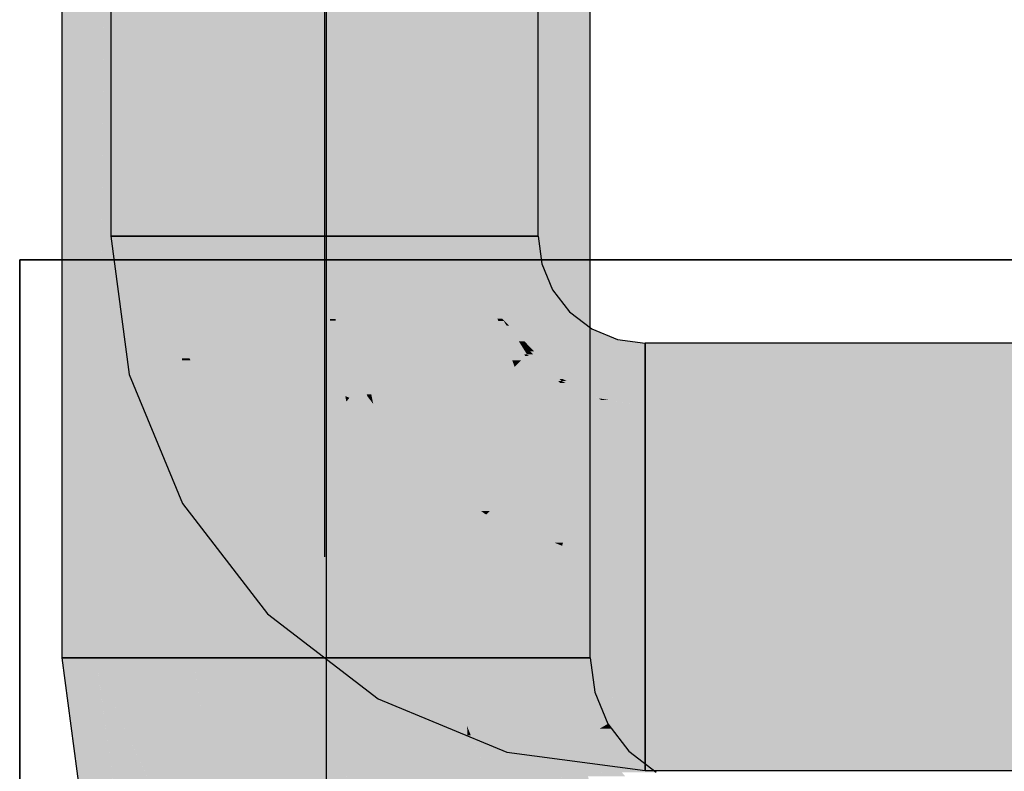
# Model space of a CAD drawing. Extents: x -132 to 668, y -61 to 533.
# Tile 23 of 256: x 28.3 to 30.83, y 122.45 to 124.38. Entities that reach past the tile are written whole.
import ezdxf

# ---------------------------------------------------------------- set-up
doc = ezdxf.new("R2010")
doc.units = 0
doc.layers.get('0').update_dxf_attribs({"lineweight": 5})
doc.layers.add('0-Shading', color=7, linetype='Continuous', lineweight=5)
doc.layers.add('5_EG-BESTAND', color=7, linetype='Continuous', lineweight=25)
doc.layers.add('S_Kaltwasser-OG', color=7, linetype='Continuous', lineweight=25, true_color=0x005e00)
doc.layers.add('S_Warmwasser-OG', color=1, linetype='Continuous', lineweight=25, true_color=0xff0000)

# ---------------------------------------------------------------- blocks, each defined once
blk = doc.blocks.new('Shading-A07AMLNE1N', base_point=(28.6176, 123.8239))
at = {"layer": '0-Shading', "color": 98, "true_color": 0x005000}
for points in [[(29.6739, 124.1225), (29.425, 124.1225), (29.6739, 134.9598)], [(29.425, 124.1225), (29.6518, 133.9981), (29.425, 133.9981)], [(28.4961, 122.7385), (28.5765, 130.4625), (28.4961, 130.4625)], [(28.4961, 122.7385), (28.745, 122.7385), (28.5499, 127.9036)], [(28.745, 122.7385), (28.5499, 127.9036), (28.745, 127.9036)], [(29.425, 122.7385), (29.6739, 122.7385), (29.425, 124.1225)], [(29.6291, 122.9874), (29.6739, 124.1225), (29.425, 124.1225)], [(29.6739, 122.9874), (29.6291, 122.9874), (29.6739, 124.1225)], [(29.6471, 122.8874), (29.6739, 122.9874), (29.6291, 122.9874)], [(29.6739, 122.8874), (29.6471, 122.8874), (29.6739, 122.9874)], [(29.6739, 122.7385), (29.6739, 122.8874), (29.6471, 122.8874)], [(28.5013, 122.6987), (28.745, 122.7385), (28.4961, 122.7385)], [(28.7502, 122.6987), (28.5013, 122.6987), (28.745, 122.7385)], [(29.4397, 122.6269), (29.6739, 122.7385), (29.425, 122.7385)], [(29.6886, 122.6269), (29.4397, 122.6269), (29.6739, 122.7385)], [(28.661, 122.3516), (28.547, 122.3516), (28.5013, 122.6987)], [(28.7913, 122.3865), (28.645, 122.3865), (28.5013, 122.6987)], [(28.7913, 122.3865), (28.7502, 122.6987), (28.5013, 122.6987)], [(29.4481, 122.5625), (29.6886, 122.6269), (29.4397, 122.6269)], [(29.691, 122.5625), (29.4481, 122.5625), (29.6886, 122.6269)], [(29.7316, 122.5229), (29.6925, 122.5229), (29.6886, 122.6269)], [(29.4737, 122.5008), (29.691, 122.5625), (29.4481, 122.5625)], [(29.6933, 122.5008), (29.4737, 122.5008), (29.691, 122.5625)], [(29.6933, 122.5008), (29.7316, 122.5229), (29.6925, 122.5229)], [(29.7385, 122.5008), (29.6933, 122.5008), (29.7316, 122.5229)], [(29.8001, 122.4337), (29.7592, 122.4337), (29.7316, 122.5229)], [(29.5161, 122.3985), (29.6933, 122.5008), (29.4737, 122.5008)], [(29.689, 122.3985), (29.5161, 122.3985), (29.6933, 122.5008)], [(29.7688, 122.4024), (29.6892, 122.4024), (29.6933, 122.5008)], [(29.7688, 122.4024), (29.7385, 122.5008), (29.6933, 122.5008)]]:
    blk.add_solid(points, dxfattribs=at)
at = {"layer": '0-Shading', "color": 98, "true_color": 0x003b00}
for points in [[(29.765, 124.2563), (29.6739, 124.2563), (29.765, 134.9598)], [(29.6739, 124.2563), (29.765, 134.9598), (29.6739, 134.9598)], [(28.405, 122.7385), (28.4961, 122.7385), (28.405, 130.269)], [(28.4961, 122.7385), (28.405, 130.269), (28.4961, 130.269)], [(29.6739, 122.9874), (29.765, 122.9874), (29.765, 124.2563)], [(29.6739, 122.9874), (29.765, 124.2563), (29.6739, 124.2563)], [(29.6739, 122.7385), (29.765, 122.7385), (29.6739, 122.9874)], [(29.765, 122.7385), (29.6739, 122.9874), (29.765, 122.9874)], [(28.4582, 122.3344), (28.4286, 122.7385), (28.405, 122.7385)], [(28.5235, 122.3344), (28.4582, 122.3344), (28.4286, 122.7385)], [(28.5254, 122.3262), (28.4929, 122.7385), (28.4286, 122.7385)], [(28.5509, 122.3221), (28.5273, 122.3221), (28.4929, 122.7385)], [(28.5013, 122.6987), (28.4985, 122.6987), (28.4929, 122.7385)], [(28.527, 122.3262), (28.5254, 122.3262), (28.4929, 122.7385)], [(28.5013, 122.6987), (28.4961, 122.7385), (28.4929, 122.7385)], [(29.6855, 122.6505), (29.765, 122.7385), (29.6739, 122.7385)], [(29.7766, 122.6505), (29.6855, 122.6505), (29.765, 122.7385)], [(28.5509, 122.3221), (28.5013, 122.6987), (28.4985, 122.6987)], [(29.6886, 122.6269), (29.7766, 122.6505), (29.6855, 122.6505)], [(29.7863, 122.6269), (29.6886, 122.6269), (29.7766, 122.6505)], [(29.7128, 122.5685), (29.7863, 122.6269), (29.6886, 122.6269)], [(29.8105, 122.5685), (29.7128, 122.5685), (29.7863, 122.6269)], [(29.7316, 122.5229), (29.8105, 122.5685), (29.7128, 122.5685)], [(29.8199, 122.5563), (29.7894, 122.5563), (29.8105, 122.5685)], [(29.8038, 122.5229), (29.7316, 122.5229), (29.7894, 122.5563)], [(29.8146, 122.4981), (29.8199, 122.5563), (29.7894, 122.5563)], [(29.8646, 122.4981), (29.8146, 122.4981), (29.8199, 122.5563)], [(29.7775, 122.4632), (29.8038, 122.5229), (29.7316, 122.5229)], [(29.8297, 122.4632), (29.7775, 122.4632), (29.8038, 122.5229)], [(29.8297, 122.4632), (29.8646, 122.4981), (29.8146, 122.4981)], [(29.91, 122.4632), (29.8297, 122.4632), (29.8646, 122.4981)], [(29.8001, 122.4337), (29.8297, 122.4632), (29.7775, 122.4632)], [(29.8552, 122.4337), (29.8001, 122.4337), (29.8297, 122.4632)], [(29.8462, 122.4441), (29.91, 122.4632), (29.8297, 122.4632)], [(29.935, 122.4441), (29.8462, 122.4441), (29.91, 122.4632)]]:
    blk.add_solid(points, dxfattribs=at)
at = {"layer": '0-Shading', "color": 14, "true_color": 0xb00000}
for points in [[(28.6925, 124.3267), (28.5314, 124.3267), (28.6925, 134.7076)], [(28.5314, 124.3267), (28.6925, 134.7076), (28.5314, 134.7076)], [(29.6314, 124.3267), (29.4703, 124.3267), (29.6314, 125.1525)], [(29.4703, 124.3267), (29.6314, 125.1525), (29.4703, 125.1525)], [(28.5314, 123.8239), (28.6176, 123.8239), (28.5314, 124.3267)], [(28.6925, 123.8239), (28.6925, 124.3267), (28.5314, 124.3267)], [(28.6176, 123.8239), (28.6925, 123.8239), (28.5314, 124.3267)], [(29.4703, 123.8239), (29.6314, 124.3267), (29.4703, 124.3267)], [(29.4703, 123.8239), (29.5451, 123.8239), (29.6314, 124.3267)], [(29.5451, 123.8239), (29.6314, 123.8239), (29.6314, 124.3267)], [(29.9064, 123.3878), (30.984, 123.3878), (29.9064, 123.5489)], [(30.984, 123.3878), (29.9064, 123.5489), (30.984, 123.5489)], [(29.9064, 122.4489), (30.984, 122.4489), (29.9064, 122.61)], [(30.984, 122.4489), (29.9064, 122.61), (30.984, 122.61)]]:
    blk.add_solid(points, dxfattribs=at)
at = {"layer": '0-Shading', "color": 1, "true_color": 0xf50000}
for points in [[(28.6925, 123.8239), (29.0814, 123.8239), (28.6925, 134.7076)], [(29.0814, 123.8239), (28.6925, 134.7076), (29.0814, 134.7076)], [(29.0814, 123.8239), (29.2138, 123.8239), (29.4703, 125.1525)], [(29.0814, 123.8239), (29.4703, 125.1525), (29.0814, 125.1525)], [(29.2138, 123.8239), (29.4703, 123.8239), (29.4703, 125.1525)], [(28.7189, 123.6232), (29.0814, 123.8239), (28.6925, 123.8239)], [(29.0946, 123.6232), (28.7189, 123.6232), (29.0814, 123.8239)], [(29.1094, 123.6108), (29.0954, 123.6108), (29.0814, 123.8239)], [(29.1066, 123.6325), (29.2138, 123.8239), (29.0814, 123.8239)], [(29.1922, 123.6325), (29.1066, 123.6325), (29.2138, 123.8239)], [(29.4851, 123.711), (29.2011, 123.711), (29.4703, 123.8239)], [(29.2011, 123.711), (29.4703, 123.8239), (29.2138, 123.8239)], [(29.1922, 123.6325), (29.4851, 123.711), (29.2011, 123.711)], [(29.4912, 123.6325), (29.1922, 123.6325), (29.4851, 123.711)], [(29.5287, 123.6058), (29.4933, 123.6058), (29.4851, 123.711)], [(28.8304, 123.5356), (28.7304, 123.5356), (28.7189, 123.6232)], [(29.0954, 123.6108), (28.7347, 123.6108), (28.7189, 123.6232)], [(29.0954, 123.6108), (29.0946, 123.6232), (28.7189, 123.6232)], [(29.1095, 123.6103), (29.1922, 123.6325), (29.1066, 123.6325)], [(29.1932, 123.6103), (29.1095, 123.6103), (29.1922, 123.6325)], [(29.1942, 123.5863), (29.4912, 123.6325), (29.1922, 123.6325)], [(29.4948, 123.5863), (29.1942, 123.5863), (29.4912, 123.6325)], [(28.74, 123.6066), (29.0954, 123.6108), (28.7347, 123.6108)], [(29.0957, 123.6066), (28.74, 123.6066), (29.0954, 123.6108)], [(28.8304, 123.5356), (29.0957, 123.6066), (28.74, 123.6066)], [(29.1099, 123.5356), (28.8304, 123.5356), (29.0957, 123.6066)], [(29.1095, 123.6103), (29.1094, 123.6108), (29.0954, 123.6108)], [(29.1095, 123.6103), (29.0954, 123.6103), (29.0954, 123.6108)], [(29.0957, 123.6066), (29.1095, 123.6103), (29.0954, 123.6103)], [(29.1099, 123.6066), (29.0957, 123.6066), (29.1095, 123.6103)], [(29.1345, 123.4125), (29.1099, 123.6066), (29.0957, 123.6066)], [(29.1896, 123.4169), (29.1932, 123.6103), (29.1095, 123.6103)], [(29.1914, 123.4125), (29.1345, 123.4125), (29.1095, 123.6103)], [(29.2015, 123.4169), (29.1896, 123.4169), (29.1932, 123.6103)], [(29.4948, 123.5863), (29.5287, 123.6058), (29.4933, 123.6058)], [(29.5356, 123.5863), (29.4948, 123.5863), (29.5287, 123.6058)], [(29.598, 123.5155), (29.5606, 123.5155), (29.5287, 123.6058)], [(29.2015, 123.4169), (29.4948, 123.5863), (29.1942, 123.5863)], [(29.498, 123.484), (29.3177, 123.484), (29.4948, 123.5863)], [(29.4973, 123.5049), (29.5356, 123.5863), (29.4948, 123.5863)], [(29.5643, 123.5049), (29.4973, 123.5049), (29.5356, 123.5863)], [(28.7338, 123.5097), (28.8304, 123.5356), (28.7304, 123.5356)], [(28.8944, 123.5097), (28.7338, 123.5097), (28.8304, 123.5356)], [(29.1345, 123.4125), (29.1099, 123.5356), (28.8304, 123.5356)], [(29.1345, 123.4125), (28.8944, 123.5097), (28.7338, 123.5097)], [(29.1345, 123.4125), (28.7741, 123.4125), (28.7338, 123.5097)], [(29.498, 123.484), (29.5643, 123.5049), (29.4973, 123.5049)], [(29.5704, 123.4879), (29.5102, 123.4879), (29.5643, 123.5049)], [(29.5643, 123.5049), (29.598, 123.5155), (29.5606, 123.5155)], [(29.5874, 123.5049), (29.5643, 123.5049), (29.598, 123.5155)], [(29.5704, 123.4879), (29.5874, 123.5049), (29.5643, 123.5049)], [(29.617, 123.4879), (29.5704, 123.4879), (29.598, 123.5155)], [(29.6883, 123.4462), (29.6455, 123.4462), (29.598, 123.5155)], [(29.285, 123.4169), (29.2015, 123.4169), (29.498, 123.484)], [(29.2015, 123.4169), (29.498, 123.484), (29.3177, 123.484)], [(29.5, 123.4175), (29.2868, 123.4175), (29.498, 123.484)], [(29.5665, 123.484), (29.498, 123.484), (29.5704, 123.4879)], [(29.498, 123.484), (29.5704, 123.4879), (29.5102, 123.4879)], [(29.5, 123.4175), (29.5665, 123.484), (29.498, 123.484)], [(29.5915, 123.4175), (29.5, 123.4175), (29.5704, 123.4879)], [(29.5931, 123.4123), (29.617, 123.4879), (29.5704, 123.4879)], [(29.6688, 123.4123), (29.5931, 123.4123), (29.617, 123.4879)], [(29.6688, 123.4123), (29.6883, 123.4462), (29.6455, 123.4462)], [(29.7935, 123.4026), (29.6632, 123.4026), (29.6883, 123.4462)], [(28.7759, 123.4081), (29.1345, 123.4125), (28.7741, 123.4125)], [(29.1353, 123.4081), (28.7759, 123.4081), (29.1345, 123.4125)], [(28.7843, 123.3878), (29.1353, 123.4081), (28.7759, 123.4081)], [(29.1394, 123.3878), (28.7843, 123.3878), (29.1353, 123.4081)], [(29.144, 123.4086), (29.1352, 123.4086), (29.1345, 123.4125)], [(29.1372, 123.4114), (29.1914, 123.4125), (29.1345, 123.4125)], [(29.1353, 123.4081), (29.144, 123.4086), (29.1352, 123.4086)], [(29.1453, 123.4081), (29.1353, 123.4081), (29.144, 123.4086)], [(29.1373, 123.3983), (29.1453, 123.4081), (29.1353, 123.4081)], [(29.1919, 123.4114), (29.1372, 123.4114), (29.1914, 123.4125)], [(29.144, 123.4086), (29.1919, 123.4114), (29.1372, 123.4114)], [(29.1693, 123.3983), (29.1373, 123.3983), (29.1453, 123.4081)], [(29.1406, 123.3817), (29.1693, 123.3983), (29.1373, 123.3983)], [(29.1728, 123.3817), (29.1406, 123.3817), (29.1693, 123.3983)], [(29.1871, 123.4086), (29.144, 123.4086), (29.1919, 123.4114)], [(29.1693, 123.3983), (29.1871, 123.4086), (29.144, 123.4086)], [(29.2019, 123.3983), (29.1693, 123.3983), (29.1919, 123.4114)], [(29.2066, 123.3922), (29.1706, 123.3922), (29.1693, 123.3983)], [(29.2066, 123.3922), (29.2019, 123.3983), (29.1693, 123.3983)], [(29.1919, 123.4114), (29.2015, 123.4169), (29.1896, 123.4169)], [(29.2027, 123.4114), (29.1919, 123.4114), (29.2015, 123.4169)], [(29.2066, 123.3922), (29.2027, 123.4114), (29.1919, 123.4114)], [(29.2066, 123.3922), (29.285, 123.4169), (29.2015, 123.4169)], [(29.4747, 123.3922), (29.2066, 123.3922), (29.5, 123.4175)], [(29.2066, 123.3922), (29.5, 123.4175), (29.2868, 123.4175)], [(29.4989, 123.2405), (29.323, 123.2405), (29.5, 123.4175)], [(29.619, 123.3262), (29.4994, 123.3262), (29.5915, 123.4175)], [(29.4994, 123.3262), (29.5915, 123.4175), (29.5, 123.4175)], [(29.619, 123.3262), (29.6688, 123.4123), (29.5931, 123.4123)], [(29.7168, 123.3262), (29.619, 123.3262), (29.7935, 123.4026)], [(29.619, 123.3262), (29.7935, 123.4026), (29.6632, 123.4026)], [(29.7523, 123.2488), (29.6392, 123.2488), (29.7935, 123.4026)], [(29.9064, 123.3878), (29.7895, 123.3878), (29.7935, 123.4026)], [(28.9537, 123.2739), (28.8315, 123.2739), (28.7843, 123.3878)], [(28.7933, 123.3817), (29.1394, 123.3878), (28.7843, 123.3878)], [(29.1406, 123.3817), (28.7933, 123.3817), (29.1394, 123.3878)], [(28.9537, 123.2739), (29.1406, 123.3817), (28.7933, 123.3817)], [(29.1774, 123.2739), (28.9537, 123.2739), (29.1406, 123.3817)], [(29.2229, 123.1404), (29.1728, 123.3817), (29.1406, 123.3817)], [(29.2021, 123.2405), (29.2066, 123.3922), (29.1706, 123.3922)], [(29.323, 123.2405), (29.2021, 123.2405), (29.2066, 123.3922)], [(29.323, 123.2405), (29.4747, 123.3922), (29.2066, 123.3922)], [(29.9064, 123.027), (29.6928, 123.027), (29.9064, 123.3878)], [(29.6928, 123.027), (29.9064, 123.3878), (29.7895, 123.3878)], [(29.9064, 122.9989), (30.984, 122.9989), (29.9064, 123.3878)], [(30.984, 122.9989), (29.9064, 123.3878), (30.984, 123.3878)], [(29.4981, 123.1167), (29.619, 123.3262), (29.4994, 123.3262)], [(29.6392, 123.2488), (29.5743, 123.2488), (29.619, 123.3262)], [(29.6392, 123.2488), (29.7168, 123.3262), (29.619, 123.3262)], [(28.8551, 123.2169), (28.9537, 123.2739), (28.8315, 123.2739)], [(29.0686, 123.2169), (28.8551, 123.2169), (28.9537, 123.2739)], [(29.2229, 123.1404), (29.1774, 123.2739), (28.9537, 123.2739)], [(29.6761, 123.1077), (29.4978, 123.1077), (29.6392, 123.2488)], [(29.5068, 123.1167), (29.4981, 123.1167), (29.6392, 123.2488)], [(29.4981, 123.1167), (29.6392, 123.2488), (29.5743, 123.2488)], [(29.695, 123.0351), (29.7523, 123.2488), (29.6392, 123.2488)], [(28.9138, 123.1404), (29.0686, 123.2169), (28.8551, 123.2169)], [(29.2229, 123.1404), (28.9138, 123.1404), (29.0686, 123.2169)], [(29.2229, 123.1404), (29.323, 123.2405), (29.2021, 123.2405)], [(29.4534, 123.1404), (29.2229, 123.1404), (29.323, 123.2405)], [(29.4843, 123.1167), (29.4989, 123.2405), (29.323, 123.2405)], [(29.4981, 123.1167), (29.4843, 123.1167), (29.4989, 123.2405)], [(29.048, 122.9655), (29.2229, 123.1404), (28.9138, 123.1404)], [(29.4642, 123.0581), (29.1406, 123.0581), (29.2229, 123.1404)], [(29.3139, 123.1094), (29.4534, 123.1404), (29.2229, 123.1404)], [(29.4939, 123.1094), (29.3139, 123.1094), (29.4534, 123.1404)], [(29.4939, 123.1094), (29.4981, 123.1167), (29.4843, 123.1167)], [(29.4979, 123.1094), (29.4939, 123.1094), (29.4981, 123.1167)], [(29.4978, 123.1077), (29.5068, 123.1167), (29.4981, 123.1167)], [(29.4642, 123.0581), (29.4939, 123.1094), (29.3139, 123.1094)], [(29.6177, 123.0581), (29.4642, 123.0581), (29.4939, 123.1094)], [(29.4978, 123.1077), (29.4979, 123.1094), (29.4939, 123.1094)], [(29.6731, 123.0351), (29.6761, 123.1077), (29.4978, 123.1077)], [(29.695, 123.0351), (29.6731, 123.0351), (29.6761, 123.1077)], [(29.4108, 122.9655), (29.048, 122.9655), (29.4642, 123.0581)], [(29.048, 122.9655), (29.4642, 123.0581), (29.1406, 123.0581)], [(29.5683, 122.7726), (29.2994, 122.7726), (29.5141, 123.0481)], [(29.2994, 122.7726), (29.5141, 123.0481), (29.4585, 123.0481)], [(29.5141, 123.0481), (29.4585, 123.0481), (29.4642, 123.0581)], [(29.62, 123.027), (29.6177, 123.0581), (29.4642, 123.0581)], [(29.6072, 122.7076), (29.5811, 122.7076), (29.5141, 123.0481)], [(29.6891, 123.0132), (29.5237, 123.0132), (29.5141, 123.0481)], [(29.6928, 123.027), (29.62, 123.027), (29.6177, 123.0581)], [(29.6891, 123.0132), (29.6928, 123.027), (29.62, 123.027)], [(29.6928, 123.027), (29.695, 123.0351), (29.6731, 123.0351)], [(29.7978, 123.0132), (29.6891, 123.0132), (29.6928, 123.027)], [(29.9064, 122.9989), (29.9064, 123.027), (29.6928, 123.027)], [(29.6072, 122.7076), (29.6891, 123.0132), (29.5237, 123.0132)], [(29.9064, 122.7076), (29.6072, 122.7076), (29.9064, 122.9989)], [(29.6072, 122.7076), (29.9064, 122.9989), (29.6853, 122.9989)], [(29.9064, 122.9989), (29.6853, 122.9989), (29.6891, 123.0132)], [(29.9064, 122.9989), (29.7978, 123.0132), (29.6891, 123.0132)], [(29.9064, 122.61), (30.984, 122.61), (29.9064, 122.9989)], [(30.984, 122.61), (29.9064, 122.9989), (30.984, 122.9989)], [(29.2994, 122.7726), (29.4108, 122.9655), (29.048, 122.9655)], [(29.5922, 122.6513), (29.5683, 122.7726), (29.2994, 122.7726)], [(29.5922, 122.6513), (29.6072, 122.7076), (29.5811, 122.7076)], [(29.6239, 122.6513), (29.5922, 122.6513), (29.6072, 122.7076)], [(29.9064, 122.61), (29.9064, 122.7076), (29.6072, 122.7076)], [(29.7929, 122.647), (29.6252, 122.647), (29.6072, 122.7076)], [(29.6252, 122.647), (29.6239, 122.6513), (29.5922, 122.6513)], [(29.9064, 122.61), (29.7929, 122.647), (29.6252, 122.647)]]:
    blk.add_solid(points, dxfattribs=at)
at = {"layer": '0-Shading', "color": 98, "true_color": 0x005c00}
for points in [[(28.745, 122.7385), (29.085, 122.7385), (28.745, 127.9036)], [(29.425, 124.1225), (29.425, 126.5196), (29.085, 126.5196)], [(29.085, 122.7385), (29.085, 124.6291), (28.9605, 124.6291)], [(29.085, 122.7385), (29.425, 122.7385), (29.085, 124.6291)], [(29.1761, 124.1225), (29.3531, 124.6291), (29.085, 124.6291)], [(29.425, 124.1225), (29.1761, 124.1225), (29.3531, 124.6291)], [(29.425, 122.7385), (29.425, 124.1225), (29.1761, 124.1225)], [(28.7797, 122.4745), (29.085, 122.7385), (28.745, 122.7385)], [(29.1197, 122.4745), (28.7797, 122.4745), (29.085, 122.7385)], [(29.1081, 122.5625), (29.425, 122.7385), (29.085, 122.7385)], [(29.4481, 122.5625), (29.1081, 122.5625), (29.425, 122.7385)], [(29.1197, 122.4745), (29.4481, 122.5625), (29.1081, 122.5625)], [(29.4515, 122.4745), (29.1197, 122.4745), (29.4481, 122.5625)], [(29.4578, 122.5391), (29.449, 122.5391), (29.4481, 122.5625)], [(29.4503, 122.5041), (29.4578, 122.5391), (29.449, 122.5391)], [(29.4723, 122.5041), (29.4503, 122.5041), (29.4578, 122.5391)], [(29.4543, 122.3985), (29.4723, 122.5041), (29.4503, 122.5041)], [(29.5161, 122.3985), (29.4543, 122.3985), (29.4723, 122.5041)], [(28.7913, 122.3865), (29.1197, 122.4745), (28.7797, 122.4745)], [(29.1433, 122.3865), (28.7913, 122.3865), (29.1197, 122.4745)], [(29.2216, 122.2285), (29.1856, 122.2285), (29.1197, 122.4745)], [(29.1657, 122.3636), (29.4515, 122.4745), (29.1197, 122.4745)], [(29.4556, 122.3636), (29.1657, 122.3636), (29.4515, 122.4745)]]:
    blk.add_solid(points, dxfattribs=at)
at = {"layer": '0-Shading', "color": 14, "true_color": 0xaf0000}
for points in [[(28.5734, 123.5045), (28.6176, 123.8239), (28.5314, 123.8239)], [(28.7145, 123.5045), (28.5734, 123.5045), (28.6176, 123.8239)], [(28.7145, 123.5045), (28.6768, 123.8239), (28.6176, 123.8239)], [(28.7189, 123.6232), (28.7005, 123.6232), (28.6768, 123.8239)], [(28.7189, 123.6232), (28.6925, 123.8239), (28.6768, 123.8239)], [(29.4858, 123.726), (29.5451, 123.8239), (29.4703, 123.8239)], [(29.4881, 123.7118), (29.485, 123.7118), (29.4703, 123.8239)], [(29.5412, 123.726), (29.4858, 123.726), (29.5451, 123.8239)], [(29.6407, 123.7527), (29.5422, 123.7527), (29.6314, 123.8239)], [(29.5422, 123.7527), (29.6314, 123.8239), (29.5451, 123.8239)], [(29.5412, 123.726), (29.6407, 123.7527), (29.5422, 123.7527)], [(29.6518, 123.726), (29.5412, 123.726), (29.6407, 123.7527)], [(29.4881, 123.7118), (29.5412, 123.726), (29.4858, 123.726)], [(29.5445, 123.7118), (29.4881, 123.7118), (29.5412, 123.726)], [(29.5503, 123.6864), (29.6518, 123.726), (29.5412, 123.726)], [(29.6682, 123.6864), (29.5503, 123.6864), (29.6518, 123.726)], [(29.4851, 123.711), (29.4881, 123.7118), (29.485, 123.7118)], [(29.4885, 123.711), (29.4851, 123.711), (29.4881, 123.7118)], [(29.5263, 123.6117), (29.4885, 123.711), (29.4851, 123.711)], [(29.5315, 123.6263), (29.5445, 123.7118), (29.4881, 123.7118)], [(29.5389, 123.6117), (29.5263, 123.6117), (29.4885, 123.711)], [(29.5641, 123.6263), (29.5315, 123.6263), (29.5445, 123.7118)], [(29.5641, 123.6263), (29.6682, 123.6864), (29.5503, 123.6864)], [(29.7119, 123.6294), (29.5696, 123.6294), (29.6682, 123.6864)], [(28.7139, 123.5097), (28.7189, 123.6232), (28.7005, 123.6232)], [(28.7338, 123.5097), (28.7139, 123.5097), (28.7189, 123.6232)], [(29.5389, 123.6117), (29.5641, 123.6263), (29.5315, 123.6263)], [(29.5722, 123.6117), (29.5389, 123.6117), (29.5641, 123.6263)], [(29.7088, 123.6263), (29.5641, 123.6263), (29.7119, 123.6294)], [(29.5641, 123.6263), (29.7119, 123.6294), (29.5696, 123.6294)], [(29.6156, 123.5331), (29.7088, 123.6263), (29.5641, 123.6263)], [(29.7689, 123.5857), (29.6682, 123.5857), (29.7119, 123.6294)], [(29.5287, 123.6058), (29.5389, 123.6117), (29.5263, 123.6117)], [(29.5425, 123.6058), (29.5287, 123.6058), (29.5389, 123.6117)], [(29.598, 123.5155), (29.5425, 123.6058), (29.5287, 123.6058)], [(29.6156, 123.5331), (29.5722, 123.6117), (29.5389, 123.6117)], [(29.5567, 123.5935), (29.5501, 123.5935), (29.5389, 123.6117)], [(29.5954, 123.5198), (29.5567, 123.5935), (29.5501, 123.5935)], [(29.5954, 123.5538), (29.5812, 123.5538), (29.5567, 123.5935)], [(29.6023, 123.5198), (29.5954, 123.5198), (29.5567, 123.5935)], [(29.7385, 123.5331), (29.6156, 123.5331), (29.7689, 123.5857)], [(29.6156, 123.5331), (29.7689, 123.5857), (29.6682, 123.5857)], [(29.8352, 123.5582), (29.753, 123.5582), (29.7689, 123.5857)], [(29.5974, 123.5278), (29.5954, 123.5538), (29.5812, 123.5538)], [(29.6156, 123.5331), (29.6072, 123.5331), (29.5954, 123.5538)], [(29.6103, 123.5278), (29.5974, 123.5278), (29.5954, 123.5538)], [(29.8079, 123.4564), (29.6942, 123.4564), (29.8352, 123.5582)], [(29.6942, 123.4564), (29.8352, 123.5582), (29.753, 123.5582)], [(29.9064, 123.4056), (29.7943, 123.4056), (29.9064, 123.5489)], [(29.7943, 123.4056), (29.9064, 123.5489), (29.8327, 123.5489)], [(29.9064, 123.5489), (29.8327, 123.5489), (29.8352, 123.5582)], [(29.6023, 123.5198), (29.6103, 123.5278), (29.5974, 123.5278)], [(29.6187, 123.5198), (29.6023, 123.5198), (29.6103, 123.5278)], [(29.6103, 123.5278), (29.6156, 123.5331), (29.6072, 123.5331)], [(29.6211, 123.5278), (29.6103, 123.5278), (29.6156, 123.5331)], [(29.6861, 123.4564), (29.6211, 123.5278), (29.6103, 123.5278)], [(29.6942, 123.4564), (29.7385, 123.5331), (29.6156, 123.5331)], [(29.6942, 123.4564), (29.6861, 123.4564), (29.6211, 123.5278)], [(28.5782, 123.468), (28.7145, 123.5045), (28.5734, 123.5045)], [(28.7363, 123.468), (28.5782, 123.468), (28.7145, 123.5045)], [(28.7145, 123.5045), (28.7338, 123.5097), (28.7139, 123.5097)], [(28.736, 123.5045), (28.7145, 123.5045), (28.7338, 123.5097)], [(28.7843, 123.3878), (28.736, 123.5045), (28.7145, 123.5045)], [(29.598, 123.5155), (29.6023, 123.5198), (29.5954, 123.5198)], [(29.6073, 123.5155), (29.598, 123.5155), (29.6023, 123.5198)], [(29.6883, 123.4462), (29.6073, 123.5155), (29.598, 123.5155)], [(29.6822, 123.4515), (29.6187, 123.5198), (29.6023, 123.5198)], [(29.6913, 123.4515), (29.6822, 123.4515), (29.6187, 123.5198)], [(28.6667, 123.3878), (28.7363, 123.468), (28.5782, 123.468)], [(28.8551, 123.2169), (28.6822, 123.2169), (28.5782, 123.468)], [(28.7843, 123.3878), (28.6667, 123.3878), (28.7363, 123.468)], [(29.6883, 123.4462), (29.6913, 123.4515), (29.6822, 123.4515)], [(29.6913, 123.4515), (29.6942, 123.4564), (29.6861, 123.4564)], [(29.7023, 123.4462), (29.6883, 123.4462), (29.6913, 123.4515)], [(29.7935, 123.4026), (29.7023, 123.4462), (29.6883, 123.4462)], [(29.7039, 123.4515), (29.6913, 123.4515), (29.6942, 123.4564)], [(29.7873, 123.4056), (29.7039, 123.4515), (29.6913, 123.4515)], [(29.7943, 123.4056), (29.8079, 123.4564), (29.6942, 123.4564)], [(29.7943, 123.4056), (29.7873, 123.4056), (29.7039, 123.4515)], [(29.7935, 123.4026), (29.7943, 123.4056), (29.7873, 123.4056)], [(29.8129, 123.4026), (29.7935, 123.4026), (29.7943, 123.4056)], [(29.9064, 123.3878), (29.8129, 123.4026), (29.7935, 123.4026)], [(29.9064, 123.3878), (29.9064, 123.4056), (29.7943, 123.4056)], [(28.8551, 123.2169), (28.7843, 123.3878), (28.6667, 123.3878)], [(28.7156, 123.1364), (28.8551, 123.2169), (28.6822, 123.2169)], [(28.9169, 123.1364), (28.7156, 123.1364), (28.8551, 123.2169)], [(28.8467, 122.9655), (28.9169, 123.1364), (28.7156, 123.1364)], [(29.048, 122.9655), (28.8467, 122.9655), (28.9169, 123.1364)], [(28.9341, 122.8516), (29.048, 122.9655), (28.8467, 122.9655)], [(29.1964, 122.8516), (28.9341, 122.8516), (29.048, 122.9655)], [(29.037, 122.7726), (29.1964, 122.8516), (28.9341, 122.8516)], [(29.2994, 122.7726), (29.037, 122.7726), (29.1964, 122.8516)], [(29.2189, 122.6331), (29.2994, 122.7726), (29.037, 122.7726)], [(29.5922, 122.6513), (29.2294, 122.6513), (29.2994, 122.7726)], [(29.5873, 122.6331), (29.2189, 122.6331), (29.5922, 122.6513)], [(29.2189, 122.6331), (29.5922, 122.6513), (29.2294, 122.6513)], [(29.7765, 122.4957), (29.5505, 122.4957), (29.6252, 122.647)], [(29.5505, 122.4957), (29.6252, 122.647), (29.591, 122.647)], [(29.6252, 122.647), (29.591, 122.647), (29.5922, 122.6513)], [(29.9064, 122.61), (29.6622, 122.61), (29.6252, 122.647)], [(29.5505, 122.4957), (29.5873, 122.6331), (29.2189, 122.6331)], [(29.8107, 122.4615), (29.9064, 122.61), (29.6622, 122.61)], [(29.9064, 122.4615), (29.8107, 122.4615), (29.9064, 122.61)], [(29.8107, 122.4615), (29.7765, 122.4957), (29.5505, 122.4957)], [(29.9064, 122.4489), (29.9064, 122.4615), (29.8107, 122.4615)]]:
    blk.add_solid(points, dxfattribs=at)
blk = doc.blocks.new('Referenz-A07AMLO71N', base_point=(-89.161, -60.0512))
at = {"layer": '5_EG-BESTAND', "color": 0, "lineweight": 35}
for p, q in [((100.9725, 123.7634), (28.2964, 123.7634)), ((28.2964, 123.7634), (28.2964, 46.2464))]:
    blk.add_line(p, q, dxfattribs=at)
blk = doc.blocks.new('Sanpress INOX-A07AMLQ31N', base_point=(29.0814, 122.3989))
at = {"color": 0, "linetype": 'ByBlock', "lineweight": -2, "ltscale": 0.25}
blk.add_line((29.0814, 135.5326), (29.0814, 122.9989), dxfattribs=at)
blk = doc.blocks.new('Sanpress INOX-A07AMLQ71N', base_point=(29.085, 121.1185))
at = {"color": 0, "linetype": 'ByBlock', "lineweight": -2, "ltscale": 0.25}
blk.add_line((29.085, 139.7926), (29.085, 121.7185), dxfattribs=at)
blk = doc.blocks.new('Geometrie-A07AMLQB1N', base_point=(28.405, -26.4289))
at = {"layer": 'S_Kaltwasser-OG'}
for p, q in [((28.405, 138.7726), (28.405, 122.7385)), ((29.765, 122.7385), (29.765, 138.7726)), ((28.405, 122.7385), (28.4281, 122.7385)), ((28.4281, 122.7385), (28.405, 122.7385)), ((28.405, 122.7385), (28.4629, 122.2985)), ((28.8033, 122.7385), (28.405, 122.7385)), ((28.4281, 122.7385), (28.4961, 122.7385)), ((28.4961, 122.7385), (28.4281, 122.7385)), ((28.4961, 122.7385), (28.6041, 122.7385)), ((28.6041, 122.7385), (28.4961, 122.7385)), ((28.6041, 122.7385), (28.745, 122.7385)), ((28.745, 122.7385), (28.6041, 122.7385)), ((28.745, 122.7385), (28.909, 122.7385)), ((28.909, 122.7385), (28.745, 122.7385)), ((29.3666, 122.7385), (28.8033, 122.7385)), ((28.909, 122.7385), (29.085, 122.7385)), ((29.085, 122.7385), (28.909, 122.7385)), ((29.085, 122.7385), (29.261, 122.7385)), ((29.261, 122.7385), (29.085, 122.7385)), ((29.261, 122.7385), (29.425, 122.7385)), ((29.425, 122.7385), (29.261, 122.7385)), ((29.765, 122.7385), (29.3666, 122.7385)), ((29.425, 122.7385), (29.5658, 122.7385)), ((29.5658, 122.7385), (29.425, 122.7385)), ((29.5658, 122.7385), (29.6739, 122.7385)), ((29.6739, 122.7385), (29.5658, 122.7385)), ((29.6739, 122.7385), (29.7418, 122.7385)), ((29.7418, 122.7385), (29.6739, 122.7385)), ((29.7418, 122.7385), (29.765, 122.7385)), ((29.765, 122.7385), (29.7418, 122.7385)), ((29.765, 122.7385), (29.7766, 122.6505)), ((29.7766, 122.6505), (29.8105, 122.5685)), ((29.8105, 122.5685), (29.8646, 122.4981)), ((29.8646, 122.4981), (29.935, 122.4441))]:
    blk.add_line(p, q, dxfattribs=at)
at = {"layer": 'S_Warmwasser-OG'}
for p, q in [((28.5314, 134.7076), (28.5314, 123.8239)), ((29.6314, 123.8239), (29.6314, 134.7076)), ((28.5314, 123.8239), (28.5501, 123.8239)), ((28.5501, 123.8239), (28.5314, 123.8239)), ((28.5314, 123.8239), (28.5782, 123.468)), ((28.8535, 123.8239), (28.5314, 123.8239)), ((28.5501, 123.8239), (28.605, 123.8239)), ((28.605, 123.8239), (28.5501, 123.8239)), ((28.605, 123.8239), (28.6925, 123.8239)), ((28.6925, 123.8239), (28.605, 123.8239)), ((28.6925, 123.8239), (28.8064, 123.8239)), ((28.8064, 123.8239), (28.6925, 123.8239)), ((28.8064, 123.8239), (28.939, 123.8239)), ((28.939, 123.8239), (28.8064, 123.8239)), ((29.3092, 123.8239), (28.8535, 123.8239)), ((28.939, 123.8239), (29.0814, 123.8239)), ((29.0814, 123.8239), (28.939, 123.8239)), ((29.0814, 123.8239), (29.2237, 123.8239)), ((29.2237, 123.8239), (29.0814, 123.8239)), ((29.2237, 123.8239), (29.3564, 123.8239)), ((29.3564, 123.8239), (29.2237, 123.8239)), ((29.6314, 123.8239), (29.3092, 123.8239)), ((29.3564, 123.8239), (29.4703, 123.8239)), ((29.4703, 123.8239), (29.3564, 123.8239)), ((29.4703, 123.8239), (29.5577, 123.8239)), ((29.5577, 123.8239), (29.4703, 123.8239)), ((29.5577, 123.8239), (29.6126, 123.8239)), ((29.6126, 123.8239), (29.5577, 123.8239)), ((29.6126, 123.8239), (29.6314, 123.8239)), ((29.6314, 123.8239), (29.6126, 123.8239)), ((29.6314, 123.8239), (29.6407, 123.7527)), ((29.6407, 123.7527), (29.6682, 123.6864)), ((29.6682, 123.6864), (29.7119, 123.6294)), ((29.7119, 123.6294), (29.7689, 123.5857)), ((29.7689, 123.5857), (29.8352, 123.5582)), ((29.8352, 123.5582), (29.9064, 123.5489)), ((29.9064, 123.5301), (29.9064, 123.5489)), ((29.9064, 123.5489), (29.9064, 123.5301)), ((30.984, 123.5489), (29.9064, 123.5489)), ((29.9064, 123.5489), (29.9064, 123.2267)), ((29.9064, 123.4752), (29.9064, 123.5301)), ((29.9064, 123.5301), (29.9064, 123.4752)), ((29.9064, 123.3878), (29.9064, 123.4752)), ((29.9064, 123.4752), (29.9064, 123.3878)), ((28.5782, 123.468), (28.7156, 123.1364)), ((29.9064, 123.2739), (29.9064, 123.3878)), ((29.9064, 123.3878), (29.9064, 123.2739)), ((29.9064, 123.1412), (29.9064, 123.2739)), ((29.9064, 123.2739), (29.9064, 123.1412)), ((29.9064, 123.2267), (29.9064, 122.771)), ((29.9064, 122.9989), (29.9064, 123.1412)), ((29.9064, 123.1412), (29.9064, 122.9989)), ((28.7156, 123.1364), (28.9341, 122.8516)), ((29.9064, 122.8565), (29.9064, 122.9989)), ((29.9064, 122.9989), (29.9064, 122.8565)), ((28.9341, 122.8516), (29.2189, 122.6331)), ((29.9064, 122.7239), (29.9064, 122.8565)), ((29.9064, 122.8565), (29.9064, 122.7239)), ((29.9064, 122.771), (29.9064, 122.4489)), ((29.9064, 122.61), (29.9064, 122.7239)), ((29.9064, 122.7239), (29.9064, 122.61)), ((29.2189, 122.6331), (29.5505, 122.4957)), ((29.9064, 122.5225), (29.9064, 122.61)), ((29.9064, 122.61), (29.9064, 122.5225)), ((29.9064, 122.4676), (29.9064, 122.5225)), ((29.9064, 122.5225), (29.9064, 122.4676)), ((29.5505, 122.4957), (29.9064, 122.4489)), ((29.9064, 122.4489), (29.9064, 122.4676)), ((29.9064, 122.4676), (29.9064, 122.4489)), ((29.9064, 122.4489), (30.984, 122.4489))]:
    blk.add_line(p, q, dxfattribs=at)

msp = doc.modelspace()

# ---------------------------------------------------------------- block references
at = {"color": 251, "lineweight": 25, "ltscale": 0.25, "true_color": 0x585858}
msp.add_blockref('Referenz-A07AMLO71N', (-89.161, -60.0512), dxfattribs=at)
msp.add_blockref('Shading-A07AMLNE1N', (28.6176, 123.8239))
at = {"linetype": 'Continuous', "ltscale": 0.13}
msp.add_blockref('Geometrie-A07AMLQB1N', (28.405, -26.4289), dxfattribs=at)
at = {"layer": 'S_Kaltwasser-OG', "ltscale": 0.25}
msp.add_blockref('Sanpress INOX-A07AMLQ71N', (29.085, 121.1185), dxfattribs=at)
at = {"layer": 'S_Warmwasser-OG', "ltscale": 0.25}
msp.add_blockref('Sanpress INOX-A07AMLQ31N', (29.0814, 122.3989), dxfattribs=at)

doc.saveas('drawing.dxf')
